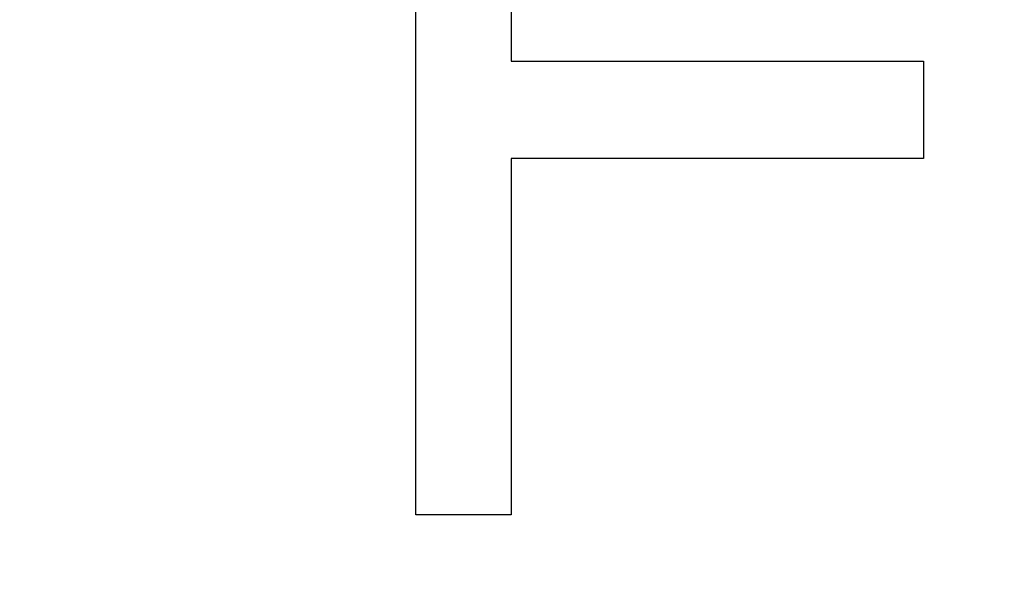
# Model space of a CAD drawing. Header units: millimetres. Extents: x 0 to 297, y 0 to 210.
# Tile 128 of 256: x 56.783 to 57.073, y 156.445 to 156.615. Entities that reach past the tile are written whole.
import ezdxf

# ---------------------------------------------------------------- set-up
doc = ezdxf.new("R2010")
doc.units = ezdxf.units.MM
doc.header["$LTSCALE"] = 16.335
doc.layers.get('0').update_dxf_attribs({"linetype": 'CONTINUOUS'})
doc.layers.add('AXES_REF', color=7, linetype='CONTINUOUS')

msp = doc.modelspace()

# ---------------------------------------------------------------- linework, layer by layer
at = {"color": 7, "linetype": 'Continuous'}
for p, q in [((56.899636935, 156.4689782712), (56.899636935, 156.6939782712)), ((56.927761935, 156.6652548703), (56.927761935, 156.6030208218)), ((56.927761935, 156.6030208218), (57.0496369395, 156.6030208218)), ((57.0496369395, 156.6030208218), (57.0496369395, 156.574297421)), ((56.927761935, 156.574297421), (56.927761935, 156.4689782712)), ((57.0496369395, 156.574297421), (56.927761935, 156.574297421)), ((56.927761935, 156.4689782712), (56.899636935, 156.4689782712))]:
    msp.add_line(p, q, dxfattribs=at)
for radius in [4.8479140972, 4.8475, 4.8164570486]:
    msp.add_circle((57.445730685, 154.9564782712), radius, dxfattribs=at)
msp.add_arc((57.445730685, 154.9564782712), 4.8, 278.2771290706, 261.7228709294, dxfattribs=at)
at = {"layer": 'AXES_REF', "color": 9, "linetype": 'Continuous'}
for radius in [4.4222561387, 2.9642884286]:
    msp.add_circle((57.445730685, 154.9564782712), radius, dxfattribs=at)
at = {"layer": 'AXES_REF', "color": 7, "linetype": 'Continuous'}
msp.add_arc((57.445730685, 154.9564782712), 4.91, 143.2753905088, 36.7246094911, dxfattribs=at)

doc.saveas('drawing.dxf')
